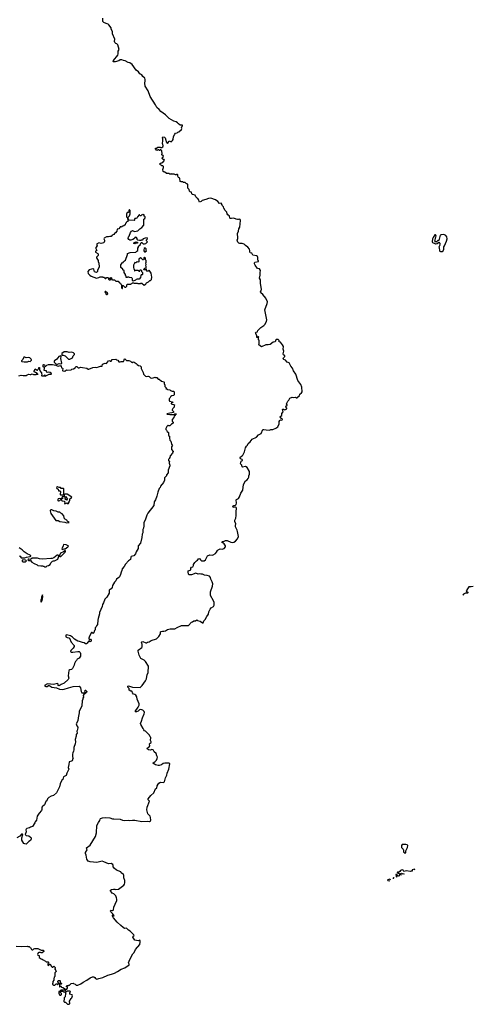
# Model space of a CAD drawing. Extents: x 1862350 to 2057294, y 212041 to 437318.
# Tile 247 of 256: x 2047375 to 2057294, y 325230 to 346733. Entities that reach past the tile are written whole.
import ezdxf

# ---------------------------------------------------------------- set-up
doc = ezdxf.new("R2010")
doc.units = 0

msp = doc.modelspace()

# ---------------------------------------------------------------- linework, layer by layer
at = {"layer": '0CON10XD'}
for points in [[(2052663, 340847), (2052643, 340975), (2052641, 341055), (2052620, 341085), (2052634, 341155), (2052630, 341215), (2052638, 341255), (2052619, 341289), (2052573, 341303), (2052525, 341370), (2052509, 341405), (2052509, 341425), (2052516, 341435), (2052598, 341455), (2052598, 341468), (2052580, 341485), (2052582, 341545), (2052573, 341563), (2052555, 341573), (2052475, 341588), (2052448, 341635), (2052415, 341642), (2052409, 341659), (2052410, 341695), (2052400, 341725), (2052362, 341765), (2052310, 341800), (2052285, 341830), (2052243, 341843), (2052186, 341846), (2052165, 341853), (2052144, 341875), (2052128, 341915), (2052143, 341955), (2052143, 341995), (2052134, 342034), (2052136, 342064), (2052163, 342115), (2052168, 342165), (2052189, 342201), (2052202, 342345), (2052195, 342370), (2052185, 342380), (2052159, 342371), (2052135, 342370), (2052110, 342375), (2052055, 342400), (2052005, 342394), (2051985, 342390), (2051968, 342398), (2051966, 342445), (2051928, 342475), (2051915, 342492), (2051905, 342532), (2051866, 342565), (2051838, 342618), (2051834, 342645), (2051809, 342669), (2051805, 342688), (2051777, 342725), (2051745, 342722), (2051705, 342764), (2051655, 342800), (2051555, 342832), (2051502, 342828), (2051445, 342804), (2051364, 342786), (2051345, 342763), (2051305, 342750), (2051284, 342804), (2051270, 342825), (2051255, 342832), (2051228, 342865), (2051212, 342902), (2051156, 342916), (2051142, 342932), (2051132, 342965), (2051100, 342975), (2051088, 342985), (2051082, 343025), (2051050, 343055), (2051050, 343135), (2051038, 343148), (2051025, 343150), (2050995, 343180), (2050955, 343180), (2050945, 343190), (2050905, 343193), (2050885, 343202), (2050880, 343275), (2050845, 343290), (2050830, 343315), (2050832, 343342), (2050825, 343350), (2050805, 343350), (2050795, 343340), (2050787, 343347), (2050765, 343350), (2050755, 343360), (2050715, 343360), (2050705, 343368), (2050695, 343360), (2050655, 343360), (2050642, 343372), (2050585, 343372), (2050545, 343410), (2050535, 343400), (2050510, 343415), (2050502, 343465), (2050518, 343505), (2050518, 343525), (2050505, 343540), (2050482, 343542), (2050468, 343558), (2050452, 343562), (2050440, 343575), (2050442, 343588), (2050465, 343610), (2050505, 343618), (2050540, 343665), (2050535, 343680), (2050515, 343680), (2050490, 343705), (2050490, 343715), (2050506, 343724), (2050522, 343745), (2050510, 343765), (2050492, 343772), (2050480, 343785), (2050482, 343798), (2050490, 343805), (2050482, 343872), (2050455, 343890), (2050445, 343890), (2050435, 343880), (2050425, 343880), (2050415, 343890), (2050395, 343890), (2050388, 343882), (2050375, 343880), (2050342, 343912), (2050342, 343928), (2050365, 343930), (2050395, 343950), (2050445, 343950), (2050455, 343940), (2050485, 343940), (2050502, 343955), (2050512, 343975), (2050508, 344012), (2050500, 344025), (2050508, 344095), (2050508, 344135), (2050500, 344155), (2050503, 344177), (2050545, 344166), (2050553, 344155), (2050573, 344105), (2050577, 344065), (2050605, 344032), (2050616, 344034), (2050640, 344085), (2050685, 344068), (2050716, 344094), (2050728, 344115), (2050737, 344185), (2050767, 344233), (2050784, 344256), (2050815, 344263), (2050832, 344278), (2050856, 344284), (2050912, 344335), (2050918, 344355), (2050910, 344375), (2050938, 344425), (2050935, 344430), (2050885, 344432), (2050845, 344458), (2050824, 344484), (2050794, 344504), (2050745, 344518), (2050644, 344574), (2050565, 344658), (2050458, 344728), (2050428, 344775), (2050375, 344818), (2050346, 344875), (2050228, 345055), (2050185, 345180), (2050118, 345285), (2050108, 345345), (2050122, 345398), (2050122, 345425), (2050110, 345455), (2050064, 345494), (2050045, 345530), (2050035, 345530), (2050020, 345545), (2050005, 345550), (2049985, 345570), (2049973, 345593), (2049925, 345632), (2049836, 345756), (2049785, 345788), (2049745, 345798), (2049682, 345832), (2049645, 345840), (2049605, 345860), (2049575, 345858), (2049540, 345835), (2049465, 345812), (2049422, 345812), (2049425, 345840), (2049520, 345955), (2049528, 345985), (2049530, 346045), (2049548, 346085), (2049520, 346185), (2049498, 346208), (2049475, 346210), (2049453, 346233), (2049450, 346255), (2049458, 346305), (2049408, 346425), (2049402, 346472), (2049378, 346525), (2049372, 346555), (2049323, 346623), (2049307, 346637), (2049268, 346652), (2049215, 346670), (2049193, 346693), (2049190, 346765)], [(2049620, 340860), (2049622, 340928), (2049638, 340928), (2049672, 340892), (2049695, 340890), (2049718, 340912), (2049720, 340945), (2049732, 340958), (2049805, 340960), (2049812, 340968), (2049828, 340972), (2049835, 340990), (2049865, 340990), (2049875, 340980), (2049945, 340980), (2049955, 340970), (2050015, 340970), (2050025, 340980), (2050045, 340980), (2050095, 340932), (2050125, 340960), (2050135, 340960), (2050150, 340990), (2050195, 341008), (2050222, 341038), (2050235, 341040), (2050255, 341060), (2050268, 341112), (2050248, 341195), (2050205, 341260), (2050185, 341240), (2050155, 341240), (2050140, 341255), (2050150, 341265), (2050148, 341288), (2050142, 341288), (2050125, 341270), (2050095, 341270), (2050090, 341275), (2050090, 341285), (2050112, 341308), (2050140, 341315), (2050140, 341345), (2050130, 341355), (2050138, 341385), (2050130, 341415), (2050140, 341435), (2050138, 341475), (2050128, 341488), (2050126, 341525), (2050105, 341548), (2050090, 341535), (2050092, 341505), (2050085, 341490), (2050065, 341490), (2050040, 341515), (2050038, 341528), (2050015, 341530), (2049983, 341505), (2049977, 341485), (2049980, 341445), (2049955, 341440), (2049945, 341450), (2049930, 341435), (2049925, 341420), (2049905, 341420), (2049892, 341428), (2049860, 341375), (2049860, 341325), (2049872, 341292), (2049880, 341285), (2049882, 341252), (2049895, 341250), (2049905, 341260), (2049955, 341262), (2049995, 341240), (2050005, 341240), (2050012, 341268), (2050025, 341270), (2050037, 341257), (2050040, 341235), (2050062, 341212), (2050062, 341168), (2050055, 341160), (2050032, 341158), (2050025, 341150), (2050015, 341100), (2049990, 341065), (2049943, 341067), (2049922, 341058), (2049908, 341042), (2049855, 341020), (2049840, 341035), (2049840, 341075), (2049832, 341082), (2049828, 341098), (2049775, 341100), (2049765, 341110), (2049735, 341110), (2049725, 341100), (2049702, 341102), (2049700, 341135), (2049690, 341145), (2049690, 341165), (2049660, 341215), (2049658, 341248), (2049632, 341272), (2049630, 341285), (2049590, 341325), (2049590, 341385), (2049600, 341395), (2049600, 341405), (2049625, 341430), (2049635, 341430), (2049645, 341450), (2049665, 341470), (2049685, 341480), (2049732, 341605), (2049734, 341626), (2049794, 341646), (2049916, 341654), (2049934, 341676), (2049960, 341695), (2049960, 341745), (2049970, 341765), (2049970, 341785), (2050012, 341815), (2050032, 341868), (2050047, 341867), (2050078, 341838), (2050105, 341838), (2050130, 341845), (2050170, 341885), (2050150, 341905), (2050150, 341925), (2050170, 341945), (2050165, 341970), (2050115, 341962), (2050075, 341947), (2050055, 341920), (2050033, 341917), (2050025, 341910), (2049995, 341910), (2049955, 341920), (2049943, 341933), (2049942, 341955), (2049932, 341975), (2049915, 341987), (2049895, 341978), (2049885, 341958), (2049850, 341935), (2049805, 341921), (2049785, 341921), (2049762, 341932), (2049748, 341955), (2049756, 341994), (2049768, 342005), (2049800, 342085), (2049822, 342118), (2049835, 342120), (2049845, 342130), (2049885, 342110), (2049957, 342123), (2050001, 342169), (2050048, 342195), (2050090, 342245), (2050090, 342375), (2050109, 342391), (2050122, 342415), (2050120, 342425), (2050098, 342445), (2050095, 342470), (2050085, 342478), (2050065, 342470), (2050053, 342477), (2050025, 342450), (2050005, 342450), (2049998, 342468), (2049985, 342470), (2049954, 342426), (2049935, 342400), (2049915, 342390), (2049895, 342390), (2049883, 342377), (2049882, 342358), (2049875, 342350), (2049762, 342352), (2049740, 342415), (2049775, 342450), (2049792, 342495), (2049788, 342565), (2049778, 342578), (2049772, 342578), (2049760, 342565), (2049758, 342532), (2049745, 342520), (2049725, 342520), (2049710, 342485), (2049710, 342425), (2049730, 342415), (2049730, 342385), (2049740, 342375), (2049740, 342325), (2049700, 342315), (2049700, 342295), (2049690, 342285), (2049680, 342255), (2049655, 342230), (2049633, 342227), (2049595, 342200), (2049585, 342210), (2049572, 342208), (2049568, 342192), (2049540, 342165), (2049510, 342155), (2049498, 342115), (2049468, 342075), (2049447, 342063), (2049435, 342042), (2049395, 342028), (2049378, 342002), (2049345, 342000), (2049315, 341988), (2049275, 341989), (2049220, 341965), (2049212, 341945), (2049227, 341917), (2049230, 341895), (2049215, 341862), (2049155, 341848), (2049105, 341860), (2049098, 341852), (2049065, 341840), (2049060, 341815), (2049067, 341793), (2049040, 341755), (2049040, 341735), (2049060, 341695), (2049034, 341676), (2049030, 341665), (2049035, 341653), (2049085, 341628), (2049092, 341615), (2049090, 341585), (2049055, 341550), (2049052, 341535), (2049073, 341493), (2049090, 341475), (2049090, 341455), (2049106, 341416), (2049113, 341335), (2049080, 341255), (2049077, 341233), (2049055, 341210), (2049010, 341225), (2048996, 341286), (2048985, 341300), (2048977, 341293), (2048945, 341288), (2048895, 341268), (2048862, 341235), (2048875, 341190), (2048908, 341155), (2048938, 341135), (2049055, 341091), (2049107, 341103), (2049135, 341120), (2049185, 341120), (2049195, 341110), (2049215, 341110), (2049245, 341080), (2049258, 341082), (2049275, 341100), (2049305, 341100), (2049318, 341088), (2049320, 341065), (2049335, 341050), (2049355, 341050), (2049368, 341062), (2049368, 341068), (2049352, 341072), (2049350, 341095), (2049375, 341100), (2049390, 341085), (2049380, 341075), (2049382, 341062), (2049395, 341060), (2049405, 341050), (2049445, 341050), (2049475, 341020), (2049525, 341020), (2049552, 340992), (2049568, 340988), (2049572, 340972), (2049588, 340968), (2049592, 340952), (2049600, 340945), (2049600, 340875), (2049615, 340860), (2049620, 340860)], [(2056578, 341668), (2056615, 341673), (2056633, 341685), (2056652, 341725), (2056648, 341775), (2056662, 341795), (2056710, 341895), (2056720, 341945), (2056718, 341988), (2056695, 342019), (2056665, 342036), (2056635, 342042), (2056590, 342035), (2056572, 342025), (2056558, 342002), (2056538, 341912), (2056515, 341910), (2056485, 341872), (2056452, 341895), (2056480, 342015), (2056468, 342035), (2056455, 342034), (2056416, 341975), (2056404, 341945), (2056396, 341885), (2056404, 341865), (2056415, 341857), (2056444, 341854), (2056465, 341840), (2056505, 341842), (2056530, 341865), (2056532, 341878), (2056548, 341878), (2056550, 341865), (2056560, 341855), (2056560, 341825), (2056570, 341815), (2056562, 341808), (2056542, 341765), (2056550, 341755), (2056552, 341685), (2056560, 341675), (2056578, 341668)], [(2049895, 341840), (2049870, 341845), (2049875, 341870), (2049925, 341880), (2049948, 341878), (2049950, 341855), (2049945, 341850), (2049915, 341850), (2049895, 341840)], [(2050115, 341662), (2050150, 341685), (2050140, 341695), (2050137, 341727), (2050115, 341750), (2050098, 341735), (2050092, 341705), (2050092, 341685), (2050102, 341665), (2050115, 341662)], [(2049379, 325891), (2049447, 325913), (2049512, 325945), (2049595, 326001), (2049675, 326026), (2049769, 326095), (2049771, 326105), (2049753, 326135), (2049781, 326205), (2049851, 326329), (2049878, 326365), (2049910, 326430), (2050001, 326535), (2050012, 326585), (2050010, 326615), (2050002, 326632), (2049965, 326618), (2049895, 326630), (2049875, 326650), (2049850, 326695), (2049855, 326720), (2049877, 326733), (2049872, 326745), (2049788, 326828), (2049752, 326852), (2049715, 326888), (2049705, 326892), (2049668, 326888), (2049636, 326906), (2049585, 326949), (2049505, 327025), (2049427, 327117), (2049394, 327166), (2049405, 327172), (2049435, 327160), (2049438, 327165), (2049406, 327215), (2049369, 327249), (2049359, 327275), (2049365, 327286), (2049408, 327282), (2049426, 327295), (2049434, 327355), (2049460, 327420), (2049499, 327495), (2049501, 327525), (2049495, 327558), (2049475, 327602), (2049435, 327642), (2049400, 327655), (2049385, 327682), (2049358, 327705), (2049358, 327715), (2049362, 327725), (2049380, 327735), (2049425, 327747), (2049453, 327747), (2049475, 327740), (2049535, 327743), (2049655, 327830), (2049669, 327855), (2049676, 327885), (2049671, 327935), (2049649, 327995), (2049652, 328052), (2049646, 328066), (2049594, 328104), (2049585, 328120), (2049495, 328160), (2049440, 328205), (2049420, 328235), (2049420, 328265), (2049410, 328285), (2049375, 328302), (2049315, 328300), (2049213, 328345), (2049180, 328355), (2049065, 328329), (2048915, 328344), (2048874, 328354), (2048842, 328402), (2048828, 328485), (2048811, 328525), (2048816, 328544), (2048850, 328605), (2048836, 328645), (2048916, 328704), (2049035, 328895), (2049058, 328975), (2049064, 329136), (2049095, 329203), (2049127, 329243), (2049135, 329274), (2049144, 329285), (2049185, 329302), (2049245, 329307), (2049345, 329300), (2049405, 329280), (2049435, 329278), (2049572, 329272), (2049625, 329253), (2049674, 329244), (2049745, 329253), (2049775, 329247), (2049845, 329253), (2049895, 329251), (2050045, 329222), (2050165, 329229), (2050215, 329224), (2050235, 329234), (2050244, 329255), (2050235, 329308), (2050225, 329336), (2050180, 329390), (2050156, 329475), (2050160, 329535), (2050211, 329665), (2050186, 329695), (2050183, 329715), (2050239, 329791), (2050311, 329849), (2050346, 329934), (2050375, 329948), (2050382, 329998), (2050401, 330039), (2050414, 330056), (2050451, 330079), (2050515, 330076), (2050538, 330092), (2050561, 330175), (2050589, 330235), (2050599, 330281), (2050633, 330365), (2050659, 330479), (2050655, 330487), (2050635, 330496), (2050552, 330498), (2050515, 330486), (2050475, 330458), (2050426, 330444), (2050405, 330443), (2050345, 330457), (2050325, 330476), (2050290, 330490), (2050288, 330495), (2050297, 330505), (2050331, 330529), (2050367, 330565), (2050384, 330595), (2050391, 330625), (2050376, 330655), (2050361, 330711), (2050312, 330745), (2050301, 330775), (2050291, 330785), (2050265, 330792), (2050235, 330783), (2050195, 330787), (2050170, 330805), (2050163, 330827), (2050205, 330853), (2050220, 330875), (2050217, 330915), (2050226, 330934), (2050249, 330951), (2050250, 330965), (2050237, 330995), (2050239, 331055), (2050231, 331071), (2050211, 331105), (2050129, 331195), (2050105, 331206), (2050086, 331225), (2050077, 331255), (2050025, 331344), (2050020, 331365), (2050042, 331415), (2050061, 331489), (2050098, 331575), (2050102, 331602), (2050098, 331625), (2050071, 331651), (2050025, 331668), (2049998, 331662), (2049965, 331632), (2049926, 331614), (2049910, 331615), (2049898, 331625), (2049968, 331722), (2049989, 331765), (2049985, 331795), (2049947, 331895), (2049934, 331945), (2049915, 331980), (2049895, 331997), (2049860, 332005), (2049843, 332035), (2049838, 332058), (2049828, 332068), (2049805, 332072), (2049771, 332091), (2049767, 332127), (2049742, 332155), (2049738, 332175), (2049755, 332187), (2049844, 332154), (2050008, 332152), (2050050, 332195), (2050127, 332293), (2050146, 332335), (2050158, 332388), (2050164, 332425), (2050184, 332474), (2050190, 332615), (2050124, 332715), (2050094, 332745), (2050035, 332773), (2050025, 332784), (2049989, 332855), (2049963, 332945), (2049968, 332965), (2050048, 333025), (2050052, 333035), (2050052, 333095), (2050042, 333125), (2050048, 333145), (2050066, 333156), (2050135, 333122), (2050145, 333122), (2050172, 333138), (2050205, 333146), (2050248, 333172), (2050366, 333214), (2050419, 333261), (2050456, 333324), (2050454, 333365), (2050465, 333372), (2050495, 333379), (2050525, 333377), (2050565, 333390), (2050605, 333417), (2050665, 333430), (2050765, 333430), (2050815, 333462), (2050915, 333504), (2051005, 333506), (2051064, 333506), (2051135, 333577), (2051155, 333581), (2051185, 333607), (2051222, 333608), (2051245, 333630), (2051262, 333612), (2051318, 333598), (2051375, 333558), (2051385, 333562), (2051404, 333605), (2051430, 333635), (2051465, 333703), (2051505, 333754), (2051512, 333805), (2051538, 333862), (2051562, 333888), (2051610, 333920), (2051625, 333948), (2051628, 334002), (2051615, 334045), (2051547, 334157), (2051549, 334241), (2051594, 334365), (2051596, 334415), (2051585, 334460), (2051558, 334515), (2051548, 334548), (2051525, 334578), (2051475, 334597), (2051415, 334600), (2051373, 334623), (2051335, 334622), (2051305, 334630), (2051275, 334626), (2051225, 334643), (2051131, 334611), (2051075, 334612), (2051063, 334623), (2051058, 334675), (2051062, 334695), (2051102, 334708), (2051115, 334720), (2051120, 334755), (2051135, 334778), (2051160, 334785), (2051172, 334815), (2051173, 334837), (2051205, 334880), (2051244, 334916), (2051265, 334928), (2051295, 334968), (2051315, 334962), (2051327, 334937), (2051348, 334918), (2051365, 334912), (2051412, 334918), (2051435, 334940), (2051485, 335026), (2051535, 335046), (2051585, 335042), (2051605, 335048), (2051654, 335076), (2051679, 335105), (2051698, 335142), (2051715, 335154), (2051755, 335174), (2051805, 335171), (2051846, 335184), (2051875, 335218), (2051876, 335245), (2051845, 335289), (2051804, 335315), (2051797, 335325), (2051802, 335338), (2051835, 335339), (2051875, 335358), (2051915, 335362), (2051995, 335322), (2052034, 335316), (2052055, 335322), (2052093, 335347), (2052135, 335397), (2052156, 335445), (2052140, 335555), (2052127, 335587), (2052096, 335655), (2052091, 335685), (2052099, 335725), (2052079, 335775), (2052082, 335805), (2052099, 335845), (2052107, 335907), (2052106, 335985), (2052116, 336065), (2052105, 336081), (2052088, 336088), (2052045, 336079), (2052036, 336096), (2052043, 336115), (2052055, 336124), (2052085, 336126), (2052106, 336144), (2052115, 336175), (2052107, 336245), (2052115, 336256), (2052160, 336280), (2052182, 336315), (2052214, 336396), (2052252, 336455), (2052268, 336585), (2052315, 336660), (2052346, 336684), (2052372, 336715), (2052387, 336745), (2052383, 336775), (2052397, 336805), (2052397, 336865), (2052350, 336955), (2052315, 336973), (2052245, 336958), (2052237, 336967), (2052235, 337008), (2052200, 337035), (2052212, 337065), (2052215, 337090), (2052246, 337104), (2052247, 337115), (2052238, 337128), (2052205, 337140), (2052198, 337165), (2052206, 337184), (2052243, 337207), (2052257, 337223), (2052288, 337295), (2052313, 337385), (2052332, 337418), (2052356, 337444), (2052368, 337475), (2052416, 337514), (2052458, 337572), (2052555, 337619), (2052594, 337666), (2052655, 337694), (2052695, 337780), (2052715, 337783), (2052765, 337774), (2052835, 337772), (2052865, 337780), (2052908, 337782), (2052975, 337810), (2053019, 337841), (2053045, 337910), (2053049, 337955), (2053060, 337980), (2053075, 337993), (2053105, 337990), (2053118, 338002), (2053116, 338016), (2053105, 338023), (2053084, 338024), (2053074, 338055), (2053082, 338075), (2053104, 338086), (2053110, 338135), (2053139, 338171), (2053124, 338226), (2053145, 338228), (2053175, 338210), (2053217, 338235), (2053218, 338248), (2053198, 338275), (2053202, 338298), (2053220, 338305), (2053220, 338325), (2053210, 338345), (2053215, 338360), (2053235, 338400), (2053258, 338422), (2053285, 338468), (2053335, 338490), (2053365, 338483), (2053405, 338488), (2053418, 338478), (2053432, 338478), (2053492, 338525), (2053502, 338555), (2053539, 338581), (2053551, 338605), (2053547, 338705), (2053525, 338764), (2053457, 338855), (2053412, 338995), (2053362, 339065), (2053339, 339125), (2053302, 339165), (2053265, 339237), (2053225, 339256), (2053186, 339296), (2053150, 339310), (2053137, 339325), (2053146, 339345), (2053176, 339375), (2053171, 339395), (2053146, 339416), (2053137, 339435), (2053151, 339495), (2053138, 339535), (2053146, 339595), (2053123, 339635), (2053075, 339690), (2053050, 339695), (2053048, 339725), (2053035, 339742), (2053025, 339746), (2053002, 339752), (2052985, 339749), (2052975, 339740), (2052960, 339700), (2052915, 339691), (2052853, 339637), (2052805, 339630), (2052755, 339630), (2052665, 339588), (2052603, 339633), (2052612, 339665), (2052610, 339735), (2052600, 339745), (2052600, 339785), (2052607, 339797), (2052598, 339808), (2052585, 339810), (2052568, 339792), (2052562, 339792), (2052562, 339832), (2052535, 339880), (2052534, 339896), (2052545, 339912), (2052575, 339920), (2052580, 339945), (2052647, 340013), (2052715, 340058), (2052735, 340078), (2052771, 340139), (2052782, 340175), (2052738, 340395), (2052787, 340535), (2052790, 340575), (2052757, 340655), (2052695, 340734), (2052645, 340769), (2052643, 340787), (2052658, 340815), (2052663, 340847)], [(2049285, 340730), (2049300, 340745), (2049298, 340768), (2049288, 340778), (2049272, 340782), (2049258, 340798), (2049242, 340798), (2049240, 340785), (2049258, 340758), (2049262, 340742), (2049272, 340732), (2049285, 340730)], [(2047355, 338953), (2047405, 338967), (2047450, 338960), (2047515, 338960), (2047535, 338980), (2047575, 338992), (2047601, 338981), (2047619, 338981), (2047645, 339000), (2047675, 338984), (2047735, 338983), (2047745, 338990), (2047770, 338990), (2047777, 338983), (2047778, 338988), (2047770, 338990), (2047758, 339008), (2047720, 339025), (2047694, 339044), (2047690, 339055), (2047715, 339108), (2047755, 339080), (2047768, 339082), (2047770, 339095), (2047790, 339115), (2047795, 339140), (2047810, 339135), (2047810, 339095), (2047830, 339045), (2047860, 339035), (2047850, 339025), (2047850, 339005), (2047858, 338995), (2047852, 338965), (2047862, 338955), (2047908, 338952), (2047910, 338965), (2047925, 338980), (2047930, 338965), (2047920, 338955), (2047935, 338950), (2048018, 338992), (2048065, 338990), (2048070, 338995), (2048062, 339015), (2048045, 339027), (2048015, 339038), (2047975, 339030), (2047960, 339045), (2047958, 339068), (2047912, 339072), (2047910, 339095), (2047920, 339105), (2047920, 339135), (2047890, 339155), (2047888, 339195), (2047895, 339202), (2047916, 339196), (2047923, 339163), (2047935, 339150), (2047970, 339185), (2048005, 339200), (2048095, 339202), (2048165, 339192), (2048192, 339172), (2048215, 339167), (2048235, 339177), (2048265, 339180), (2048285, 339160), (2048292, 339132), (2048310, 339125), (2048322, 339112), (2048312, 339075), (2048315, 339062), (2048365, 339060), (2048395, 339090), (2048425, 339080), (2048497, 339083), (2048515, 339098), (2048555, 339110), (2048585, 339128), (2048605, 339160), (2048625, 339158), (2048655, 339133), (2048675, 339133), (2048705, 339147), (2048749, 339139), (2048845, 339126), (2048870, 339100), (2048885, 339098), (2048975, 339138), (2049035, 339142), (2049065, 339138), (2049095, 339153), (2049145, 339166), (2049180, 339165), (2049187, 339213), (2049245, 339232), (2049275, 339222), (2049320, 339285), (2049345, 339288), (2049355, 339278), (2049375, 339278), (2049395, 339312), (2049475, 339320), (2049493, 339303), (2049520, 339295), (2049545, 339264), (2049575, 339258), (2049595, 339268), (2049633, 339267), (2049645, 339272), (2049660, 339295), (2049658, 339315), (2049665, 339330), (2049675, 339328), (2049713, 339293), (2049765, 339290), (2049795, 339278), (2049818, 339255), (2049835, 339248), (2049855, 339258), (2049875, 339253), (2049925, 339228), (2049942, 339205), (2049975, 339182), (2050010, 339175), (2050030, 339155), (2050030, 339115), (2050077, 339027), (2050080, 338995), (2050125, 338950), (2050145, 338942), (2050175, 338950), (2050187, 338947), (2050208, 338938), (2050233, 338913), (2050248, 338908), (2050295, 338912), (2050335, 338928), (2050345, 338920), (2050377, 338917), (2050403, 338883), (2050425, 338880), (2050475, 338840), (2050525, 338822), (2050532, 338815), (2050532, 338785), (2050552, 338752), (2050550, 338725), (2050580, 338695), (2050578, 338682), (2050570, 338675), (2050575, 338670), (2050595, 338670), (2050610, 338655), (2050655, 338648), (2050675, 338632), (2050695, 338630), (2050705, 338620), (2050735, 338618), (2050750, 338605), (2050752, 338545), (2050748, 338525), (2050705, 338518), (2050680, 338505), (2050670, 338495), (2050660, 338465), (2050645, 338450), (2050640, 338425), (2050653, 338403), (2050718, 338385), (2050720, 338375), (2050690, 338355), (2050690, 338345), (2050760, 338325), (2050752, 338295), (2050755, 338270), (2050727, 338243), (2050710, 338215), (2050710, 338205), (2050738, 338175), (2050735, 338158), (2050705, 338144), (2050657, 338143), (2050590, 338125), (2050598, 338118), (2050655, 338111), (2050715, 338114), (2050735, 338109), (2050765, 338110), (2050785, 338130), (2050800, 338125), (2050750, 338075), (2050748, 338042), (2050710, 338005), (2050710, 337965), (2050730, 337945), (2050730, 337925), (2050691, 337899), (2050655, 337862), (2050635, 337860), (2050625, 337870), (2050615, 337870), (2050595, 337850), (2050570, 337805), (2050572, 337782), (2050585, 337770), (2050601, 337741), (2050630, 337715), (2050630, 337655), (2050648, 337638), (2050654, 337625), (2050648, 337595), (2050658, 337548), (2050678, 337525), (2050692, 337465), (2050713, 337435), (2050712, 337425), (2050692, 337405), (2050698, 337375), (2050692, 337345), (2050730, 337305), (2050713, 337267), (2050665, 337210), (2050660, 337175), (2050642, 337148), (2050638, 337132), (2050630, 337125), (2050630, 337105), (2050650, 337075), (2050640, 337065), (2050640, 337045), (2050657, 337007), (2050657, 336987), (2050618, 336895), (2050618, 336835), (2050583, 336797), (2050585, 336770), (2050543, 336725), (2050538, 336705), (2050543, 336675), (2050519, 336625), (2050453, 336545), (2050444, 336516), (2050424, 336495), (2050394, 336415), (2050376, 336325), (2050343, 336245), (2050319, 336205), (2050306, 336124), (2050176, 335955), (2050156, 335915), (2050121, 335805), (2050090, 335755), (2050091, 335679), (2050080, 335625), (2050067, 335603), (2050064, 335525), (2050054, 335495), (2050049, 335425), (2050018, 335302), (2049969, 335241), (2049963, 335225), (2049963, 335185), (2049947, 335145), (2049919, 335111), (2049905, 335068), (2049870, 335025), (2049815, 335007), (2049805, 334998), (2049796, 334944), (2049755, 334916), (2049686, 334845), (2049660, 334795), (2049616, 334744), (2049612, 334705), (2049592, 334665), (2049580, 334615), (2049555, 334568), (2049546, 334554), (2049495, 334518), (2049476, 334475), (2049445, 334448), (2049403, 334375), (2049398, 334335), (2049378, 334302), (2049335, 334278), (2049331, 334209), (2049278, 334122), (2049235, 334080), (2049208, 333995), (2049187, 333965), (2049180, 333915), (2049118, 333785), (2049118, 333755), (2049089, 333655), (2049087, 333617)], [(2047475, 339260), (2047545, 339261), (2047575, 339273), (2047605, 339268), (2047632, 339295), (2047634, 339305), (2047626, 339316), (2047595, 339348), (2047573, 339357), (2047515, 339352), (2047485, 339363), (2047469, 339361), (2047446, 339314), (2047418, 339282), (2047418, 339275), (2047425, 339270), (2047475, 339260)], [(2048185, 339210), (2048205, 339213), (2048235, 339222), (2048275, 339219), (2048294, 339235), (2048277, 339335), (2048282, 339375), (2048275, 339390), (2048233, 339375), (2048185, 339316), (2048134, 339286), (2048126, 339275), (2048132, 339255), (2048167, 339217), (2048185, 339210)], [(2048455, 339318), (2048475, 339322), (2048528, 339345), (2048546, 339394), (2048572, 339425), (2048570, 339435), (2048550, 339455), (2048515, 339472), (2048455, 339463), (2048415, 339476), (2048345, 339480), (2048298, 339445), (2048295, 339410), (2048325, 339408), (2048372, 339392), (2048445, 339322), (2048455, 339318)], [(2048335, 336360), (2048342, 336385), (2048340, 336485), (2048335, 336492), (2048285, 336498), (2048268, 336518), (2048235, 336519), (2048205, 336530), (2048181, 336519), (2048178, 336515), (2048186, 336496), (2048217, 336477), (2048220, 336445), (2048252, 336442), (2048267, 336427), (2048260, 336365), (2048265, 336360), (2048335, 336360)], [(2048435, 336162), (2048460, 336195), (2048460, 336215), (2048470, 336225), (2048473, 336267), (2048485, 336280), (2048498, 336282), (2048512, 336305), (2048415, 336372), (2048362, 336368), (2048350, 336355), (2048348, 336312), (2048325, 336310), (2048315, 336318), (2048305, 336310), (2048300, 336295), (2048310, 336285), (2048308, 336272), (2048265, 336270), (2048235, 336280), (2048215, 336270), (2048206, 336255), (2048207, 336235), (2048215, 336227), (2048225, 336227), (2048256, 336234), (2048270, 336245), (2048272, 336258), (2048285, 336260), (2048290, 336235), (2048302, 336222), (2048345, 336220), (2048360, 336205), (2048352, 336175), (2048363, 336163), (2048405, 336180), (2048435, 336162)], [(2048395, 336240), (2048370, 336265), (2048372, 336278), (2048380, 336285), (2048370, 336295), (2048375, 336320), (2048385, 336320), (2048400, 336305), (2048402, 336292), (2048420, 336275), (2048395, 336240)], [(2048395, 335747), (2048455, 335752), (2048460, 335755), (2048423, 335773), (2048404, 335804), (2048357, 335835), (2048337, 335897), (2048305, 335942), (2048275, 335953), (2048250, 335975), (2048215, 335977), (2048175, 335999), (2048118, 336008), (2048075, 336032), (2048055, 336030), (2048042, 336018), (2048038, 336005), (2048055, 335952), (2048165, 335794), (2048215, 335799), (2048255, 335774), (2048365, 335758), (2048395, 335747)], [(2048306, 335166), (2048345, 335174), (2048370, 335180), (2048429, 335221), (2048440, 335235), (2048434, 335245), (2048394, 335266), (2048330, 335275), (2048323, 335245), (2048293, 335175), (2048306, 335166)], [(2047365, 335028), (2047386, 335016), (2047404, 334984), (2047485, 334982), (2047525, 334997), (2047605, 335008), (2047619, 335015), (2047619, 335025), (2047605, 335038), (2047538, 335068), (2047473, 335115), (2047427, 335157), (2047362, 335202)], [(2047955, 334782), (2047973, 334807), (2048005, 334812), (2048038, 334832), (2048058, 334875), (2048095, 334908), (2048115, 334918), (2048137, 334913), (2048212, 334948), (2048233, 335015), (2048229, 335029), (2048210, 335040), (2048193, 335037), (2048121, 334979), (2048085, 334963), (2048055, 334966), (2047875, 334952), (2047805, 334961), (2047765, 334974), (2047663, 334977), (2047645, 334972), (2047615, 334943), (2047575, 334951), (2047562, 334948), (2047553, 334937), (2047573, 334923), (2047611, 334921), (2047642, 334885), (2047688, 334855), (2047755, 334830), (2047775, 334814), (2047837, 334803), (2047875, 334808), (2047885, 334800), (2047905, 334800), (2047925, 334783), (2047955, 334782)], [(2048258, 335008), (2048275, 335012), (2048372, 335105), (2048380, 335125), (2048376, 335136), (2048363, 335137), (2048336, 335114), (2048266, 335085), (2048254, 335046), (2048240, 335025), (2048258, 335008)], [(2047445, 334891), (2047505, 334892), (2047522, 334915), (2047520, 334925), (2047505, 334933), (2047445, 334938), (2047426, 334925), (2047427, 334905), (2047445, 334891)], [(2047845, 334010), (2047865, 334048), (2047872, 334075), (2047879, 334135), (2047875, 334170), (2047855, 334132), (2047850, 334090), (2047838, 334055), (2047837, 334027), (2047845, 334010)], [(2057294, 334355), (2057245, 334347), (2057195, 334350), (2057152, 334285), (2057150, 334265), (2057140, 334255), (2057142, 334242), (2057165, 334238), (2057175, 334228), (2057172, 334215), (2057165, 334208), (2057123, 334207), (2057080, 334185), (2057068, 334165), (2057067, 334162)], [(2049087, 333617), (2049073, 333525), (2049054, 333496), (2049048, 333475), (2049025, 333450), (2049022, 333405), (2049013, 333395), (2048995, 333340), (2048985, 333330), (2048955, 333348), (2048945, 333350), (2048937, 333343), (2048895, 333250), (2048890, 333225), (2048895, 333190), (2048915, 333203), (2048925, 333202), (2048940, 333180), (2048941, 333165), (2048928, 333152), (2048907, 333147), (2048885, 333170), (2048850, 333115), (2048835, 333104), (2048815, 333104), (2048784, 333124), (2048745, 333129), (2048686, 333156), (2048645, 333162), (2048575, 333207), (2048529, 333249), (2048485, 333278), (2048395, 333301), (2048387, 333295), (2048386, 333255), (2048412, 333242), (2048446, 333236), (2048464, 333225), (2048502, 333142), (2048566, 333065), (2048568, 333045), (2048547, 333005), (2048492, 332955), (2048487, 332935), (2048504, 332924), (2048535, 332921), (2048645, 332937), (2048675, 332932), (2048700, 332910), (2048706, 332895), (2048707, 332833), (2048675, 332792), (2048630, 332765), (2048614, 332736), (2048593, 332715), (2048570, 332675), (2048565, 332640), (2048529, 332561), (2048508, 332542), (2048475, 332538), (2048451, 332519), (2048434, 332405), (2048446, 332355), (2048435, 332321), (2048347, 332243), (2048282, 332218), (2048235, 332187), (2048213, 332193), (2048217, 332225), (2048205, 332236), (2048115, 332218), (2047985, 332231), (2047918, 332195), (2047952, 332172), (2047975, 332168), (2048004, 332196), (2048015, 332197), (2048075, 332155), (2048178, 332138), (2048245, 332115), (2048304, 332106), (2048345, 332109), (2048445, 332145), (2048545, 332170), (2048674, 332176), (2048693, 332165), (2048704, 332145), (2048717, 332065), (2048732, 332035), (2048745, 332029), (2048775, 332029), (2048805, 332038), (2048810, 332045), (2048801, 332075), (2048805, 332091), (2048815, 332092), (2048840, 332065), (2048835, 332043), (2048775, 331998), (2048764, 331976), (2048769, 331935), (2048756, 331915), (2048756, 331895), (2048744, 331855), (2048732, 331745), (2048714, 331696), (2048679, 331635), (2048678, 331595), (2048654, 331486), (2048648, 331422), (2048610, 331355), (2048625, 331310), (2048648, 331285), (2048650, 331265), (2048635, 331210), (2048623, 331195), (2048629, 331151), (2048613, 331125), (2048610, 331085), (2048588, 331015), (2048593, 330965), (2048585, 330918), (2048556, 330835), (2048560, 330785), (2048554, 330755), (2048536, 330725), (2048528, 330695), (2048532, 330665), (2048527, 330635), (2048542, 330605), (2048540, 330595), (2048520, 330550), (2048505, 330540), (2048458, 330525), (2048452, 330465), (2048438, 330405), (2048448, 330365), (2048403, 330275), (2048392, 330225), (2048334, 330196), (2048315, 330140), (2048300, 330125), (2048258, 330045), (2048245, 329980), (2048178, 329852), (2048115, 329792), (2048064, 329776), (2048012, 329745), (2047983, 329715), (2047968, 329675), (2047945, 329660), (2047915, 329590), (2047866, 329544), (2047857, 329523), (2047860, 329485), (2047853, 329465), (2047802, 329408), (2047759, 329341), (2047740, 329255), (2047713, 329215), (2047705, 329190), (2047652, 329115), (2047610, 329100), (2047588, 329082), (2047532, 329068), (2047516, 329054), (2047512, 329038), (2047514, 328994), (2047497, 328935), (2047517, 328917), (2047575, 328906), (2047612, 328882), (2047624, 328865), (2047627, 328845), (2047615, 328809), (2047575, 328784), (2047515, 328731), (2047487, 328735), (2047469, 328745), (2047442, 328775), (2047421, 328815), (2047422, 328868), (2047443, 328935), (2047435, 328946), (2047412, 328945), (2047376, 328904), (2047312, 328865)], [(2055805, 328530), (2055817, 328543), (2055817, 328585), (2055852, 328655), (2055860, 328695), (2055845, 328710), (2055815, 328720), (2055735, 328720), (2055720, 328695), (2055720, 328655), (2055760, 328615), (2055768, 328595), (2055770, 328555), (2055780, 328545), (2055780, 328535), (2055805, 328530)], [(2056016, 328159), (2056005, 328182), (2055960, 328165), (2055955, 328140), (2055935, 328140), (2055913, 328127), (2055835, 328146), (2055775, 328133), (2055760, 328160), (2055735, 328166), (2055718, 328162), (2055699, 328151), (2055685, 328132), (2055662, 328118), (2055636, 328114), (2055631, 328105), (2055642, 328092), (2055665, 328097), (2055685, 328082), (2055725, 328092), (2055755, 328082), (2055775, 328084), (2055783, 328073)], [(2055487, 327945), (2055475, 327958), (2055465, 327960), (2055425, 327952), (2055418, 327945), (2055424, 327934), (2055466, 327929)], [(2055566, 327983), (2055555, 327990), (2055545, 327992), (2055538, 327985), (2055539, 327972)], [(2055729, 328051), (2055686, 328064), (2055655, 328030), (2055645, 328030), (2055618, 328065), (2055602, 328065), (2055607, 328025), (2055617, 328004)], [(2047295, 326500), (2047425, 326490), (2047535, 326503), (2047555, 326492), (2047585, 326490), (2047602, 326472), (2047615, 326470), (2047635, 326430), (2047648, 326418), (2047665, 326420), (2047685, 326440), (2047703, 326447), (2047775, 326452), (2047843, 326413), (2047885, 326410), (2047900, 326395), (2047900, 326385), (2047870, 326355), (2047845, 326352), (2047832, 326362), (2047795, 326362), (2047777, 326353), (2047763, 326315), (2047775, 326300), (2047800, 326295), (2047800, 326255), (2047845, 326220), (2047867, 326217), (2047885, 326200), (2047940, 326175), (2047955, 326160), (2047995, 326160), (2048008, 326148), (2048008, 326132), (2047990, 326115), (2047992, 326082), (2048005, 326080), (2048020, 326095), (2048022, 326108), (2048035, 326110), (2048048, 326098), (2048060, 326065), (2048082, 326042), (2048095, 326040), (2048125, 326060), (2048150, 326035), (2048150, 326015), (2048142, 326008), (2048140, 325995), (2048168, 325968), (2048170, 325945), (2048140, 325915), (2048140, 325835), (2048130, 325825), (2048130, 325805), (2048120, 325795), (2048120, 325755), (2048100, 325725), (2048100, 325695), (2048090, 325685), (2048092, 325662), (2048105, 325660), (2048115, 325650), (2048145, 325650), (2048175, 325680), (2048188, 325678), (2048202, 325662), (2048208, 325662), (2048220, 325675), (2048220, 325705), (2048210, 325715), (2048212, 325738), (2048225, 325750), (2048255, 325750), (2048260, 325745), (2048260, 325700), (2048278, 325698), (2048288, 325688), (2048290, 325675), (2048285, 325670), (2048262, 325672), (2048260, 325700), (2048242, 325688), (2048242, 325612), (2048258, 325612), (2048262, 325628), (2048275, 325630), (2048292, 325602), (2048315, 325600), (2048375, 325560), (2048405, 325560), (2048420, 325585), (2048418, 325608), (2048400, 325615), (2048402, 325628), (2048412, 325638), (2048445, 325640), (2048452, 325648), (2048465, 325650), (2048503, 325687), (2048545, 325690), (2048552, 325682), (2048585, 325670), (2048608, 325648), (2048645, 325648), (2048715, 325680), (2048765, 325717), (2048845, 325757), (2048915, 325809), (2048965, 325830), (2048995, 325830), (2049016, 325816), (2049031, 325791), (2049065, 325780), (2049104, 325796), (2049195, 325818), (2049303, 325867), (2049379, 325891)], [(2048275, 325430), (2048290, 325445), (2048290, 325465), (2048270, 325485), (2048268, 325498), (2048260, 325505), (2048260, 325520), (2048255, 325520), (2048248, 325512), (2048232, 325508), (2048230, 325475), (2048245, 325440), (2048255, 325430), (2048275, 325430)], [(2048455, 325230), (2048468, 325245), (2048465, 325300), (2048497, 325355), (2048516, 325375), (2048533, 325415), (2048524, 325434), (2048470, 325455), (2048470, 325485), (2048488, 325502), (2048488, 325508), (2048475, 325520), (2048415, 325520), (2048405, 325510), (2048385, 325510), (2048378, 325528), (2048365, 325540), (2048272, 325538), (2048260, 325520), (2048315, 325520), (2048332, 325502), (2048365, 325500), (2048388, 325478), (2048380, 325465), (2048368, 325395), (2048350, 325375), (2048348, 325325), (2048340, 325315), (2048343, 325293), (2048358, 325278), (2048380, 325275), (2048423, 325233), (2048455, 325230)]]:
    msp.add_lwpolyline(points, dxfattribs=at)

doc.saveas('drawing.dxf')
